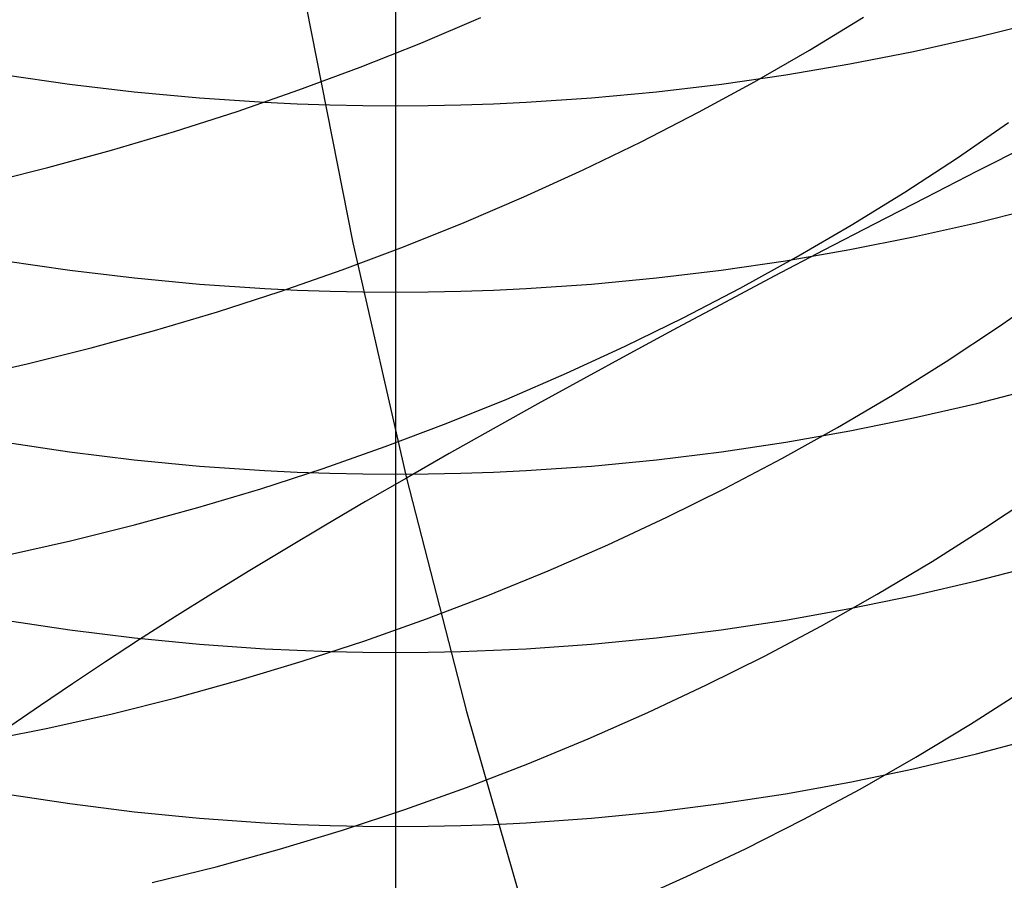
# Model space of a CAD drawing. Extents: x -383 to 1849, y -1185 to -529.
# Tile 67 of 256: x -326.91 to -319.58, y -1096.82 to -1090.41. Entities that reach past the tile are written whole.
import ezdxf

# ---------------------------------------------------------------- set-up
doc = ezdxf.new("R2010")
doc.units = 0
doc.layers.add('PREDEFINITO', color=7, linetype='CONTINUOUS')

msp = doc.modelspace()

# ---------------------------------------------------------------- linework, layer by layer
at = {"layer": 'PREDEFINITO'}
for p, q in [((-324.1164, -1089.6291, 648.0036), (-324.1165, -1091.0461, 646.5299)), ((-324.7818, -1090.3076, 433.2226), (-324.4329, -1092.0687, 433.1983)), ((-323.926, -1090.5795, 505.812), (-323.48, -1090.3904, 505.8989)), ((-321.033, -1090.6319, 507.9736), (-320.6317, -1090.3875, 508.1187)), ((-319.7877, -1090.5368, 646.0795), (-319.3217, -1090.4208, 645.977)), ((-320.258, -1090.6414, 646.1721), (-319.7877, -1090.5368, 646.0795)), ((-324.3775, -1090.7591, 505.7355), (-323.926, -1090.5795, 505.812)), ((-321.443, -1090.868, 507.8381), (-321.033, -1090.6319, 507.9736)), ((-320.732, -1090.7345, 646.2544), (-320.258, -1090.6414, 646.1721)), ((-324.8343, -1090.929, 505.6697), (-324.3775, -1090.7591, 505.7355)), ((-321.2094, -1090.8159, 646.3264), (-320.732, -1090.7345, 646.2544)), ((-327.0226, -1090.8165, 646.3269), (-326.5427, -1090.8858, 646.3882)), ((-321.6896, -1090.8853, 646.3878), (-321.2094, -1090.8159, 646.3264)), ((-326.5427, -1090.8858, 646.3882), (-326.0604, -1090.943, 646.4388)), ((-322.1722, -1090.9426, 646.4384), (-321.6896, -1090.8853, 646.3878)), ((-321.861, -1091.0956, 507.7124), (-321.443, -1090.868, 507.8381)), ((-326.0604, -1090.943, 646.4388), (-325.5761, -1090.9878, 646.4784)), ((-325.5761, -1090.9878, 646.4784), (-325.0904, -1091.0201, 646.5069)), ((-325.2957, -1091.089, 505.6146), (-324.8343, -1090.929, 505.6697)), ((-323.1425, -1091.0199, 646.5068), (-322.6566, -1090.9875, 646.4782)), ((-322.6566, -1090.9875, 646.4782), (-322.1722, -1090.9426, 646.4384)), ((-325.0904, -1091.0201, 646.5069), (-324.8471, -1091.0314, 646.517)), ((-324.8471, -1091.0314, 646.517), (-324.6037, -1091.0396, 646.5242)), ((-324.6037, -1091.0396, 646.5242), (-324.3601, -1091.0445, 646.5285)), ((-324.3601, -1091.0445, 646.5285), (-324.1165, -1091.0461, 646.5299)), ((-324.1165, -1091.0461, 646.5299), (-323.8728, -1091.0444, 646.5285)), ((-324.1165, -1091.0461, 646.5299), (-324.1164, -1092.4342, 645.0295)), ((-323.8728, -1091.0444, 646.5285), (-323.6293, -1091.0395, 646.5241)), ((-323.6293, -1091.0395, 646.5241), (-323.3858, -1091.0313, 646.5169)), ((-323.3858, -1091.0313, 646.5169), (-323.1425, -1091.0199, 646.5068)), ((-325.7613, -1091.2387, 505.5704), (-325.2957, -1091.089, 505.6146)), ((-322.2868, -1091.3144, 507.5965), (-321.861, -1091.0956, 507.7124)), ((-319.9324, -1091.4346, 509.7708), (-319.5512, -1091.1714, 509.9315)), ((-326.2306, -1091.3781, 505.5371), (-325.7613, -1091.2387, 505.5704)), ((-322.7196, -1091.5241, 507.4907), (-322.2868, -1091.3144, 507.5965)), ((-319.3946, -1091.3376, 436.6524), (-319.7851, -1091.5349, 436.4303)), ((-326.7031, -1091.5069, 505.515), (-326.2306, -1091.3781, 505.5371)), ((-320.3232, -1091.6898, 509.6193), (-319.9324, -1091.4346, 509.7708)), ((-327.1784, -1091.6248, 505.504), (-326.7031, -1091.5069, 505.515)), ((-323.1592, -1091.7247, 507.3949), (-322.7196, -1091.5241, 507.4907)), ((-319.7851, -1091.5349, 436.4303), (-320.1706, -1091.7315, 436.1999)), ((-323.6049, -1091.9158, 507.3092), (-323.1592, -1091.7247, 507.3949)), ((-320.7231, -1091.9366, 509.4772), (-320.3232, -1091.6898, 509.6193)), ((-320.1706, -1091.7315, 436.1999), (-320.551, -1091.9274, 435.9616)), ((-319.7899, -1091.9177, 644.5908), (-319.3242, -1091.8, 644.4909)), ((-324.0564, -1092.0972, 507.2339), (-323.6049, -1091.9158, 507.3092)), ((-321.1317, -1092.175, 509.3445), (-320.7231, -1091.9366, 509.4772)), ((-320.551, -1091.9274, 435.9616), (-320.9262, -1092.1223, 435.7154)), ((-320.2599, -1092.0239, 644.681), (-319.7899, -1091.9177, 644.5908)), ((-324.4329, -1092.0687, 433.1983), (-324.0348, -1093.8196, 433.176)), ((-320.7337, -1092.1183, 644.7612), (-320.2599, -1092.0239, 644.681)), ((-324.5131, -1092.2686, 507.1691), (-324.0564, -1092.0972, 507.2339)), ((-320.9262, -1092.1223, 435.7154), (-321.2958, -1092.3162, 435.4615)), ((-321.2109, -1092.2009, 644.8313), (-320.7337, -1092.1183, 644.7612)), ((-327.0209, -1092.201, 644.8314), (-326.5412, -1092.2714, 644.8912)), ((-321.6908, -1092.2713, 644.8912), (-321.2109, -1092.2009, 644.8313)), ((-321.5485, -1092.4045, 509.2214), (-321.1317, -1092.175, 509.3445)), ((-326.5412, -1092.2714, 644.8912), (-326.0592, -1092.3294, 644.9405)), ((-324.9744, -1092.4299, 507.1147), (-324.5131, -1092.2686, 507.1691)), ((-322.1731, -1092.3294, 644.9405), (-321.6908, -1092.2713, 644.8912)), ((-321.2958, -1092.3162, 435.4615), (-321.6598, -1092.5091, 435.2001)), ((-326.0592, -1092.3294, 644.9405), (-325.5752, -1092.3749, 644.9792)), ((-325.5752, -1092.3749, 644.9792), (-325.0897, -1092.4077, 645.007)), ((-323.1429, -1092.4077, 645.007), (-322.6573, -1092.3749, 644.9792)), ((-322.6573, -1092.3749, 644.9792), (-322.1731, -1092.3294, 644.9405)), ((-325.4401, -1092.5808, 507.071), (-324.9744, -1092.4299, 507.1147)), ((-325.0897, -1092.4077, 645.007), (-324.8466, -1092.4193, 645.0168)), ((-324.8466, -1092.4193, 645.0168), (-324.6033, -1092.4275, 645.0239)), ((-324.6033, -1092.4275, 645.0239), (-324.3599, -1092.4325, 645.0281)), ((-324.3599, -1092.4325, 645.0281), (-324.1164, -1092.4342, 645.0295)), ((-324.1164, -1092.4342, 645.0295), (-324.1165, -1093.7904, 643.502)), ((-324.1164, -1092.4342, 645.0295), (-323.8729, -1092.4325, 645.0281)), ((-323.8729, -1092.4325, 645.0281), (-323.6294, -1092.4275, 645.0239)), ((-323.6294, -1092.4275, 645.0239), (-323.3861, -1092.4192, 645.0168)), ((-323.3861, -1092.4192, 645.0168), (-323.1429, -1092.4077, 645.007)), ((-321.973, -1092.6252, 509.1079), (-321.5485, -1092.4045, 509.2214)), ((-319.626, -1092.6933, 511.3035), (-319.2455, -1092.4268, 511.4611)), ((-321.6598, -1092.5091, 435.2001), (-322.0179, -1092.7007, 434.9313)), ((-325.9094, -1092.7211, 507.0381), (-325.4401, -1092.5808, 507.071)), ((-322.4046, -1092.8366, 509.0042), (-321.973, -1092.6252, 509.1079)), ((-326.3821, -1092.8506, 507.0161), (-325.9094, -1092.7211, 507.0381)), ((-322.0179, -1092.7007, 434.9313), (-322.37, -1092.891, 434.6554)), ((-320.0162, -1092.9517, 511.155), (-319.626, -1092.6933, 511.3035)), ((-326.8575, -1092.9689, 507.005), (-326.3821, -1092.8506, 507.0161)), ((-322.8431, -1093.0386, 508.9104), (-322.4046, -1092.8366, 509.0042)), ((-322.37, -1092.891, 434.6554), (-322.716, -1093.0799, 434.3726)), ((-327.3352, -1093.076, 507.0051), (-326.8575, -1092.9689, 507.005)), ((-320.4157, -1093.2016, 511.0156), (-320.0162, -1092.9517, 511.155)), ((-323.2877, -1093.2309, 508.8266), (-322.8431, -1093.0386, 508.9104)), ((-322.716, -1093.0799, 434.3726), (-323.0555, -1093.2673, 434.083)), ((-319.7879, -1093.2637, 643.072), (-319.3219, -1093.1438, 642.9741)), ((-323.7381, -1093.4133, 508.7529), (-323.2877, -1093.2309, 508.8266)), ((-323.0555, -1093.2673, 434.083), (-323.3886, -1093.4531, 433.7869)), ((-320.8238, -1093.4427, 510.8854), (-320.4157, -1093.2016, 511.0156)), ((-320.2581, -1093.3719, 643.1603), (-319.7879, -1093.2637, 643.072)), ((-324.1938, -1093.5856, 508.6894), (-323.7381, -1093.4133, 508.7529)), ((-320.7322, -1093.4682, 643.2389), (-320.2581, -1093.3719, 643.1603)), ((-323.3886, -1093.4531, 433.7869), (-323.7151, -1093.6373, 433.4845)), ((-321.2402, -1093.675, 510.7646), (-320.8238, -1093.4427, 510.8854)), ((-321.2095, -1093.5523, 643.3076), (-320.7322, -1093.4682, 643.2389)), ((-327.0225, -1093.5529, 643.3081), (-326.5426, -1093.6246, 643.3667)), ((-321.6897, -1093.6241, 643.3663), (-321.2095, -1093.5523, 643.3076)), ((-326.5426, -1093.6246, 643.3667), (-326.0603, -1093.6838, 643.4149)), ((-324.6543, -1093.7476, 508.6362), (-324.1938, -1093.5856, 508.6894)), ((-322.1722, -1093.6834, 643.4146), (-321.6897, -1093.6241, 643.3663)), ((-326.0603, -1093.6838, 643.4149), (-325.576, -1093.7301, 643.4528)), ((-323.7151, -1093.6373, 433.4845), (-324.0348, -1093.8196, 433.176)), ((-322.6567, -1093.7298, 643.4525), (-322.1722, -1093.6834, 643.4146)), ((-321.6643, -1093.8981, 510.6532), (-321.2402, -1093.675, 510.7646)), ((-325.576, -1093.7301, 643.4528), (-325.0903, -1093.7635, 643.48)), ((-325.119, -1093.8989, 508.5934), (-324.6543, -1093.7476, 508.6362)), ((-325.0903, -1093.7635, 643.48), (-324.8471, -1093.7752, 643.4896)), ((-324.8471, -1093.7752, 643.4896), (-324.6037, -1093.7836, 643.4965)), ((-323.6293, -1093.7835, 643.4964), (-323.3858, -1093.7751, 643.4895)), ((-323.3858, -1093.7751, 643.4895), (-323.1425, -1093.7633, 643.4799)), ((-323.1425, -1093.7633, 643.4799), (-322.6567, -1093.7298, 643.4525)), ((-324.6037, -1093.7836, 643.4965), (-324.3601, -1093.7887, 643.5006)), ((-324.3601, -1093.7887, 643.5006), (-324.1165, -1093.7904, 643.502)), ((-324.0348, -1093.8196, 433.176), (-324.3387, -1093.9952, 432.8689)), ((-324.1165, -1093.7904, 643.502), (-323.8728, -1093.7886, 643.5006)), ((-324.1165, -1093.7904, 643.502), (-324.1164, -1095.1178, 641.9486)), ((-324.0348, -1093.8196, 433.176), (-323.5877, -1095.5584, 433.1555)), ((-323.8728, -1093.7886, 643.5006), (-323.6293, -1093.7835, 643.4964)), ((-325.5876, -1094.0395, 508.5612), (-325.119, -1093.8989, 508.5934)), ((-322.0957, -1094.1119, 510.5514), (-321.6643, -1093.8981, 510.6532)), ((-319.7223, -1094.1887, 512.715), (-319.3326, -1093.9276, 512.8603)), ((-324.3387, -1093.9952, 432.8689), (-324.6365, -1094.1699, 432.5523)), ((-326.0596, -1094.169, 508.5396), (-325.5876, -1094.0395, 508.5612)), ((-322.5339, -1094.316, 510.4593), (-322.0957, -1094.1119, 510.5514)), ((-326.5343, -1094.2873, 508.5288), (-326.0596, -1094.169, 508.5396)), ((-324.6365, -1094.1699, 432.5523), (-324.9279, -1094.3434, 432.2262)), ((-320.1211, -1094.4413, 512.5785), (-319.7223, -1094.1887, 512.715)), ((-327.0115, -1094.3941, 508.5288), (-326.5343, -1094.2873, 508.5288)), ((-324.9279, -1094.3434, 432.2262), (-325.2124, -1094.5156, 431.891)), ((-322.9784, -1094.5102, 510.3769), (-322.5339, -1094.316, 510.4593)), ((-320.5287, -1094.6849, 512.4511), (-320.1211, -1094.4413, 512.5785)), ((-325.2124, -1094.5156, 431.891), (-325.4898, -1094.6864, 431.5467)), ((-323.4287, -1094.6944, 510.3044), (-322.9784, -1094.5102, 510.3769)), ((-319.79, -1094.5846, 641.5306), (-319.3242, -1094.4631, 641.4354)), ((-320.26, -1094.6942, 641.6166), (-319.79, -1094.5846, 641.5306)), ((-325.4898, -1094.6864, 431.5467), (-325.7598, -1094.8556, 431.1936)), ((-323.8843, -1094.8682, 510.242), (-323.4287, -1094.6944, 510.3044)), ((-320.9446, -1094.9195, 512.3328), (-320.5287, -1094.6849, 512.4511)), ((-320.7338, -1094.7917, 641.693), (-320.26, -1094.6942, 641.6166)), ((-321.2109, -1094.877, 641.7598), (-320.7338, -1094.7917, 641.693)), ((-327.0208, -1094.877, 641.7599), (-326.5412, -1094.9497, 641.8168)), ((-325.7598, -1094.8556, 431.1936), (-326.0219, -1095.0229, 430.832)), ((-324.3448, -1095.0315, 510.1896), (-323.8843, -1094.8682, 510.242)), ((-321.6909, -1094.9497, 641.8168), (-321.2109, -1094.877, 641.7598)), ((-326.5412, -1094.9497, 641.8168), (-326.0591, -1095.0096, 641.8638)), ((-322.1732, -1095.0096, 641.8638), (-321.6909, -1094.9497, 641.8168)), ((-321.3683, -1095.1448, 512.2238), (-320.9446, -1094.9195, 512.3328)), ((-326.0219, -1095.0229, 430.832), (-326.2759, -1095.1883, 430.462)), ((-326.0591, -1095.0096, 641.8638), (-325.5751, -1095.0566, 641.9007)), ((-322.6573, -1095.0566, 641.9007), (-322.1732, -1095.0096, 641.8638)), ((-325.5751, -1095.0566, 641.9007), (-325.0897, -1095.0905, 641.9272)), ((-325.0897, -1095.0905, 641.9272), (-324.8466, -1095.1024, 641.9365)), ((-324.8466, -1095.1024, 641.9365), (-324.6033, -1095.1109, 641.9432)), ((-324.8097, -1095.184, 510.1475), (-324.3448, -1095.0315, 510.1896)), ((-323.6294, -1095.1109, 641.9432), (-323.3861, -1095.1024, 641.9365)), ((-323.3861, -1095.1024, 641.9365), (-323.1429, -1095.0905, 641.9272)), ((-323.1429, -1095.0905, 641.9272), (-322.6573, -1095.0566, 641.9007)), ((-324.6033, -1095.1109, 641.9432), (-324.3599, -1095.1161, 641.9473)), ((-324.3599, -1095.1161, 641.9473), (-324.1164, -1095.1178, 641.9486)), ((-324.1164, -1095.1178, 641.9486), (-323.8729, -1095.1161, 641.9473)), ((-324.1164, -1095.1178, 641.9486), (-324.1164, -1096.4149, 640.3677)), ((-323.8729, -1095.1161, 641.9473), (-323.6294, -1095.1109, 641.9432)), ((-321.7993, -1095.3605, 512.124), (-321.3683, -1095.1448, 512.2238)), ((-326.2759, -1095.1883, 430.462), (-326.5216, -1095.3516, 430.084)), ((-325.2784, -1095.3255, 510.1157), (-324.8097, -1095.184, 510.1475)), ((-326.5216, -1095.3516, 430.084), (-326.7585, -1095.5125, 429.6982)), ((-325.7505, -1095.4557, 510.0943), (-325.2784, -1095.3255, 510.1157)), ((-322.2371, -1095.5665, 512.0338), (-321.7993, -1095.3605, 512.124)), ((-326.2255, -1095.5744, 510.0834), (-325.7505, -1095.4557, 510.0943)), ((-319.8346, -1095.6529, 514.1635), (-319.4364, -1095.3978, 514.2968)), ((-326.7585, -1095.5125, 429.6982), (-326.9866, -1095.671, 429.305)), ((-326.7029, -1095.6814, 510.0832), (-326.2255, -1095.5744, 510.0834)), ((-323.5877, -1095.5584, 433.1555), (-323.092, -1097.2841, 433.1368)), ((-322.6812, -1095.7624, 511.953), (-322.2371, -1095.5665, 512.0338)), ((-327.1823, -1095.7765, 510.0938), (-326.7029, -1095.6814, 510.0832)), ((-320.2417, -1095.8989, 514.0389), (-319.8346, -1095.6529, 514.1635)), ((-319.7903, -1095.8738, 639.9605), (-319.3246, -1095.7505, 639.8677)), ((-323.1312, -1095.948, 511.882), (-322.6812, -1095.7624, 511.953)), ((-320.657, -1096.1357, 513.9233), (-320.2417, -1095.8989, 514.0389)), ((-320.2603, -1095.985, 640.0442), (-319.7903, -1095.8738, 639.9605)), ((-323.5865, -1096.1231, 511.8207), (-323.1312, -1095.948, 511.882)), ((-320.7341, -1096.084, 640.1187), (-320.2603, -1095.985, 640.0442)), ((-324.0468, -1096.2875, 511.7693), (-323.5865, -1096.1231, 511.8207)), ((-321.2111, -1096.1705, 640.1838), (-320.7341, -1096.084, 640.1187)), ((-327.0205, -1096.1704, 640.1837), (-326.5409, -1096.2442, 640.2393)), ((-321.6911, -1096.2442, 640.2393), (-321.2111, -1096.1705, 640.1838)), ((-321.0802, -1096.363, 513.8167), (-320.657, -1096.1357, 513.9233)), ((-326.5409, -1096.2442, 640.2393), (-326.0589, -1096.3051, 640.285)), ((-322.1733, -1096.3051, 640.2851), (-321.6911, -1096.2442, 640.2393)), ((-326.0589, -1096.3051, 640.285), (-325.575, -1096.3528, 640.3209)), ((-324.5114, -1096.4409, 511.7278), (-324.0468, -1096.2875, 511.7693)), ((-322.6574, -1096.3528, 640.321), (-322.1733, -1096.3051, 640.2851)), ((-325.575, -1096.3528, 640.3209), (-325.0896, -1096.3871, 640.3468)), ((-325.0896, -1096.3871, 640.3468), (-324.8465, -1096.3992, 640.3559)), ((-324.8465, -1096.3992, 640.3559), (-324.6032, -1096.4079, 640.3624)), ((-324.6032, -1096.4079, 640.3624), (-324.3598, -1096.4131, 640.3663)), ((-324.3598, -1096.4131, 640.3663), (-324.1164, -1096.4149, 640.3677)), ((-324.1164, -1096.4149, 640.3677), (-323.8729, -1096.4131, 640.3663)), ((-324.1164, -1096.4149, 640.3677), (-324.1164, -1097.6798, 638.7617)), ((-323.8729, -1096.4131, 640.3663), (-323.6294, -1096.4079, 640.3624)), ((-323.6294, -1096.4079, 640.3624), (-323.3861, -1096.3992, 640.3559)), ((-323.3861, -1096.3992, 640.3559), (-323.143, -1096.3871, 640.3468)), ((-323.143, -1096.3871, 640.3468), (-322.6574, -1096.3528, 640.321)), ((-321.5107, -1096.5806, 513.7192), (-321.0802, -1096.363, 513.8167)), ((-324.98, -1096.583, 511.6965), (-324.5114, -1096.4409, 511.7278)), ((-325.452, -1096.7138, 511.6754), (-324.98, -1096.583, 511.6965)), ((-321.9481, -1096.7882, 513.6309), (-321.5107, -1096.5806, 513.7192)), ((-325.9269, -1096.8328, 511.6645), (-325.452, -1096.7138, 511.6754)), ((-322.3919, -1096.9856, 513.552), (-321.9481, -1096.7882, 513.6309))]:
    msp.add_line(p, q, dxfattribs=at)

doc.saveas('drawing.dxf')
